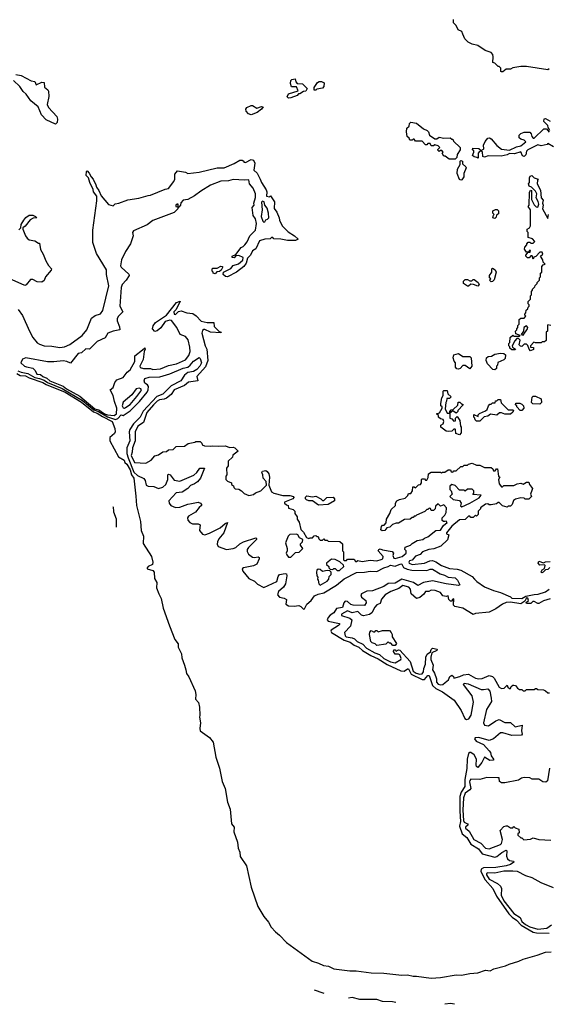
# Model space of a CAD drawing. Extents: x 2494106 to 2685573, y 758056 to 915185.
# Tile 143 of 256: x 2578510 to 2583179, y 798941 to 807634. Entities that reach past the tile are written whole.
import ezdxf

# ---------------------------------------------------------------- set-up
doc = ezdxf.new("R2010")
doc.units = 0

msp = doc.modelspace()

# ---------------------------------------------------------------- linework, layer by layer
at = {"layer": '0CON05XD'}
for points in [[(2582422.5, 807505), (2582415, 807530), (2582382.5, 807545), (2582363.6, 807583.6), (2582342.5, 807605), (2582340, 807635)], [(2583185, 807200), (2583175, 807190), (2582985, 807220), (2582935, 807220), (2582865, 807207.5), (2582845, 807197.5), (2582805, 807197.5), (2582777, 807173), (2582765, 807172.5), (2582760, 807175), (2582760, 807205), (2582745, 807220), (2582735, 807220), (2582705, 807250), (2582690, 807255), (2582692.5, 807305), (2582687.5, 807325), (2582673, 807343), (2582621.7, 807361.7), (2582555, 807406.7), (2582505, 807417.5), (2582470, 807435), (2582440, 807465), (2582422.5, 807505)], [(2578475, 807149.2), (2578522.1, 807142.1), (2578610, 807095), (2578645, 807087.5), (2578655, 807060), (2578705, 807082.5), (2578725, 807080), (2578728.3, 807038.3), (2578760, 807015), (2578763, 807003), (2578766.2, 806955), (2578753.6, 806883.6), (2578765, 806857.5), (2578837.7, 806777.7), (2578843.3, 806755), (2578840, 806725), (2578825, 806710), (2578745, 806750), (2578703, 806793), (2578672.5, 806865), (2578607.7, 806917.7), (2578568, 806975), (2578539.6, 806999.6), (2578512.5, 807045), (2578455.6, 807095.6)], [(2580885, 806940), (2580873, 806953), (2580885, 806980), (2580970, 807005), (2580955, 807040), (2580911.7, 807041.7), (2580900.7, 807070.7), (2580903.8, 807096.2), (2580913.6, 807106.4), (2580941.7, 807111.7), (2580950, 807085), (2580961.7, 807071.7), (2581008.3, 807068.3), (2581047.5, 807025), (2581037, 807003), (2581015, 807000), (2580985, 806980), (2580971.7, 806978.3), (2580960, 806965), (2580905, 806942.5), (2580885, 806940)], [(2581111.7, 807011.7), (2581110, 807035), (2581140.7, 807079.3), (2581155, 807087.5), (2581175, 807087.5), (2581200, 807075), (2581197, 807043), (2581185, 807030), (2581135, 807020), (2581125, 807012.5), (2581111.7, 807011.7)], [(2580555, 806792.5), (2580531.7, 806801.7), (2580510, 806825), (2580507.5, 806845), (2580515, 806857.5), (2580555, 806877.5), (2580565, 806877.5), (2580605, 806853.3), (2580645, 806867.5), (2580660, 806865), (2580645, 806842.5), (2580606.2, 806813.8), (2580555, 806792.5)], [(2583192.5, 806655), (2583178.3, 806681.7), (2583175, 806700), (2583140, 806735), (2583141.7, 806758.3), (2583155, 806760), (2583195, 806737.5)], [(2582355, 806402.5), (2582303, 806403), (2582268.3, 806428.3), (2582255, 806430), (2582240, 806455), (2582250, 806465), (2582238.3, 806478.3), (2582225, 806480), (2582215, 806470), (2582201.7, 806481.7), (2582201.7, 806488.3), (2582220, 806505), (2582205, 806520), (2582175, 806530), (2582165, 806520), (2582145, 806520), (2582135, 806540), (2582115, 806540), (2582105, 806530), (2582095, 806530), (2582065, 806560), (2582005, 806560), (2581995, 806580), (2581985, 806580), (2581975, 806570), (2581955, 806570), (2581948.3, 806588.3), (2581933, 806603), (2581927.5, 806645), (2581930, 806675), (2581950, 806695), (2581951.7, 806718.3), (2581965, 806730), (2582015, 806720), (2582075, 806670), (2582110, 806655), (2582120, 806645), (2582130, 806615), (2582175, 806582.5), (2582195, 806582.5), (2582215, 806596.2), (2582256.4, 806586.4), (2582311.7, 806591.7), (2582325, 806580), (2582335, 806580), (2582341.7, 806561.7), (2582400, 806505), (2582400, 806485), (2582372.5, 806445), (2582371.7, 806418.3), (2582355, 806402.5)], [(2583225, 806510), (2583175, 806540), (2583167, 806533), (2583115, 806520), (2583085, 806530), (2582996.4, 806483.6), (2582986.7, 806473.3), (2582980, 806440), (2582965, 806426.7), (2582950.7, 806430.7), (2582935, 806465.8), (2582880.7, 806449.3), (2582835, 806452.5), (2582815, 806440), (2582762, 806428), (2582648.3, 806431.7), (2582615, 806419.2), (2582600, 806425), (2582596.4, 806466.4), (2582585, 806472.5), (2582570, 806470), (2582560, 806455), (2582560, 806415), (2582555, 806410), (2582548.3, 806418.3), (2582525, 806422.5), (2582510, 806435), (2582520, 806465), (2582520, 806475), (2582510, 806485), (2582511.7, 806498.3), (2582565, 806497.5), (2582585, 806480), (2582605, 806490), (2582610, 806495), (2582607.5, 806525), (2582621.7, 806558.3), (2582645, 806587.5), (2582659.3, 806589.3), (2582675, 806582.5), (2582725, 806522.5), (2582765, 806490), (2582835, 806481.2), (2582898, 806512), (2582935, 806518.8), (2582980, 806555), (2582965, 806570), (2582935, 806580), (2582921.7, 806591.7), (2582920, 806615), (2582935, 806630), (2582965, 806640), (2583015, 806640), (2583026.7, 806626.7), (2583031.7, 806601.7), (2583045, 806587.5), (2583055, 806586.7), (2583138.8, 806671.2), (2583161.2, 806671.2), (2583185, 806640)], [(2578496.4, 805075), (2578535, 805020.8), (2578597.7, 804885), (2578625, 804827.1), (2578665, 804780.6), (2578685, 804768.9), (2578726.3, 804753.7), (2578795, 804750.6), (2578865, 804739.4), (2578905, 804744.5), (2578952, 804765), (2579061.2, 804845), (2579102.5, 804895), (2579145, 804997.5), (2579176.4, 805023.6), (2579225, 805037.5), (2579245, 805067.5), (2579296.2, 805285), (2579276.2, 805385), (2579275.8, 805425.8), (2579188.3, 805568.3), (2579157, 805667), (2579156.7, 805775), (2579192.5, 806035), (2579190, 806075), (2579163, 806113), (2579160, 806135), (2579130, 806195), (2579117, 806237), (2579098.3, 806258.3), (2579100, 806295), (2579105, 806300), (2579125, 806280), (2579140, 806245), (2579157.5, 806225), (2579183.3, 806175), (2579187.5, 806155), (2579210, 806125), (2579230, 806080), (2579295, 806002.5), (2579335, 805990), (2579353, 806007), (2579387, 806013), (2579465, 806042.5), (2579563, 806057), (2579645, 806082.5), (2579666.4, 806083.6), (2579795, 806137.5), (2579825, 806142.5), (2579870, 806205), (2579878.8, 806225), (2579879.5, 806270.5), (2579905, 806300), (2579975, 806286.2), (2579996.1, 806276.1), (2580095, 806286.7), (2580253.6, 806326.4), (2580315, 806326.7), (2580405, 806363.3), (2580455, 806392.5), (2580475, 806392.5), (2580490, 806385), (2580490, 806375), (2580503, 806373), (2580555, 806400), (2580575, 806392.5), (2580586.1, 806366.1), (2580577.5, 806305), (2580608.3, 806278.3), (2580633, 806227)], [(2582405, 806217.5), (2582393.9, 806223.9), (2582373.9, 806276.1), (2582376.7, 806315), (2582400, 806355), (2582400, 806385), (2582405, 806390), (2582420, 806385), (2582421.7, 806361.7), (2582450, 806335), (2582452.5, 806325), (2582431.2, 806275), (2582432.5, 806245), (2582415, 806220), (2582405, 806217.5)], [(2583200, 804935), (2583175, 804940), (2583170, 804935), (2583170, 804885), (2583160, 804875), (2583158.3, 804801.7), (2583145, 804790), (2583125, 804790), (2583115, 804780), (2583065, 804780), (2583051.7, 804788.3), (2583020, 804755), (2583021.7, 804741.7), (2583048.3, 804738.3), (2583048.3, 804721.7), (2583021.7, 804711.7), (2583010, 804725), (2582998.3, 804758.3), (2582985, 804770), (2582965, 804770), (2582945, 804750), (2582931.7, 804751.7), (2582922.5, 804762.5), (2582930, 804805), (2582915, 804820), (2582901.7, 804818.3), (2582881.7, 804798.3), (2582860, 804755), (2582861.7, 804741.7), (2582890, 804725), (2582885, 804720), (2582855, 804720), (2582840, 804735), (2582840, 804745), (2582830, 804755), (2582830, 804775), (2582840, 804785), (2582841.7, 804828.3), (2582865, 804850), (2582875, 804840), (2582925, 804840), (2582930, 804845), (2582891.7, 804861.7), (2582890, 804885), (2582900, 804895), (2582900, 804905), (2582910, 804915), (2582910, 804935), (2582920, 804945), (2582921.7, 804988.3), (2582935, 805000), (2582965, 805000), (2582980, 805015), (2582970, 805025), (2582970, 805035), (2582980, 805045), (2582981.7, 805068.3), (2582998.3, 805081.7), (2583000, 805095), (2583010, 805105), (2583010, 805115), (2583000, 805125), (2583000, 805145), (2583020, 805165), (2583020, 805195), (2583030, 805205), (2583030, 805235), (2583040, 805245), (2583040, 805255), (2583060, 805275), (2583061.7, 805288.3), (2583080, 805305), (2583080, 805315), (2583100, 805335), (2583100, 805355), (2583110, 805365), (2583110, 805395), (2583120, 805405), (2583120, 805455), (2583131.7, 805468.3), (2583150, 805475), (2583131.7, 805491.7), (2583130, 805515), (2583110, 805545), (2583130, 805565), (2583125, 805580), (2583105, 805580), (2583068.3, 805541.7), (2583051.7, 805538.3), (2583045, 805520), (2583035, 805550), (2583025, 805550), (2583008.3, 805531.7), (2582995, 805530), (2582980, 805545), (2582980, 805555), (2583000, 805580), (2583018.3, 805581.7), (2583020, 805595), (2583015, 805600), (2583000, 805580), (2582985, 805580), (2582968.3, 805608.3), (2582970, 805625), (2582990, 805645), (2582990, 805655), (2583001.7, 805668.3), (2583015, 805670), (2583025, 805660), (2583045, 805660), (2583060, 805675), (2583038.3, 805698.3), (2583001.7, 805711.7), (2583000, 805755), (2582992.5, 805765), (2582992.5, 805785), (2583013, 805797), (2583020, 805815), (2583020, 805955), (2583000, 805985), (2583010, 805995), (2583013, 806107), (2583021.7, 806128.3), (2583030, 806125), (2583030, 806045), (2583055, 806000), (2583071.7, 805981.7), (2583085, 805980), (2583093.3, 806005), (2583089.5, 806029.5), (2583070.7, 806060.7), (2583077.5, 806095), (2583065, 806120), (2583030, 806155), (2583010, 806165), (2583002.5, 806185), (2583012.5, 806197.5), (2583012.3, 806237.7), (2583018.3, 806251.7), (2583033, 806257), (2583055, 806236.7), (2583090, 806225), (2583083.3, 806216.7), (2583080, 806185), (2583109.3, 806129.3), (2583115, 806060), (2583131.7, 806041.7), (2583127.5, 806015), (2583133.3, 805995), (2583127.5, 805965), (2583175, 805880), (2583180, 805915)], [(2580633, 806227), (2580646.7, 806195), (2580687, 806133), (2580692.5, 806115), (2580690, 806075), (2580715, 806070), (2580725, 806080), (2580760, 806025), (2580758.3, 805968.3), (2580781.2, 805935), (2580801.2, 805885), (2580803.6, 805863.6), (2580827.5, 805815), (2580881.2, 805761.2), (2580936.7, 805725), (2580970, 805695), (2580945, 805683.3), (2580875, 805683.8), (2580815, 805697.5), (2580755, 805700), (2580745, 805710), (2580735, 805710), (2580721.7, 805698.3), (2580675, 805697.5), (2580629.3, 805680.7), (2580595, 805610), (2580567, 805593), (2580547.5, 805555), (2580521.2, 805528.8), (2580510, 805485), (2580489.2, 805455), (2580425, 805404.2), (2580345, 805364), (2580326.4, 805366.4), (2580307.5, 805385), (2580310, 805405), (2580374.2, 805435.8), (2580395, 805463.8), (2580442.4, 805477.6), (2580479.5, 805510.5), (2580482.5, 805535), (2580445, 805553.3), (2580420, 805550), (2580405, 805532), (2580387.5, 805535), (2580387.5, 805545), (2580418.3, 805561.7), (2580467, 805623), (2580485, 805630), (2580497.5, 805645), (2580518.3, 805671.7), (2580543.8, 805725), (2580592.5, 805775), (2580602.5, 805835), (2580592.5, 805875), (2580572.5, 805905), (2580563.3, 805975), (2580580, 805995), (2580577.5, 806015), (2580593.3, 806065), (2580593.3, 806095), (2580572.5, 806145), (2580540, 806185), (2580535, 806220), (2580495, 806216.7), (2580395, 806222.5), (2580355, 806210), (2580285, 806207.5), (2580196.4, 806173.6), (2580109.3, 806120.7), (2580055, 806077.5), (2579995, 806047.5), (2579955, 806040), (2579931.7, 806018.3), (2579930, 805995), (2579915, 805980), (2579910, 805980), (2579910, 806005), (2579900, 806005), (2579890, 805995), (2579890, 805985), (2579910, 805980), (2579907.5, 805965), (2579875, 805932.5), (2579685, 805860), (2579635, 805823.3), (2579515, 805770), (2579506.7, 805755), (2579512.5, 805725), (2579490, 805655), (2579445, 805587.5), (2579408.8, 805515), (2579399.3, 805459.3), (2579405, 805447.5), (2579475, 805387.5), (2579477.5, 805375), (2579451.2, 805335), (2579414.2, 805295.8), (2579405, 805270), (2579395.7, 805105), (2579420, 805055), (2579381.2, 805015), (2579370, 804995), (2579370, 804975), (2579391.2, 804921.2), (2579393.3, 804895), (2579335, 804882.5), (2579288.8, 804865), (2579265.6, 804824.4), (2579195, 804793.8), (2579125.8, 804724.2), (2579095, 804726.7), (2579055, 804693.8), (2579025, 804685.8), (2578960, 804600), (2578925.8, 804615.8), (2578895, 804620.8), (2578812.4, 804612.4), (2578755, 804614.4), (2578565, 804649.2), (2578533.6, 804636.4), (2578520, 804605), (2578553.3, 804575), (2578570.5, 804569.5), (2578625, 804557.8), (2578647, 804537), (2578660.8, 804505), (2578695, 804501.8), (2578715, 804483.9), (2578750.4, 804470.4), (2578775.6, 804445), (2578895, 804397.1), (2578924.7, 804375), (2579041.4, 804311.4), (2579175, 804199.2), (2579209, 804189), (2579258.1, 804155), (2579286.7, 804145), (2579345, 804140.8), (2579365.8, 804155), (2579369.4, 804205), (2579346, 804264), (2579336.7, 804315), (2579310, 804365), (2579335, 804386.7), (2579349.7, 804430.3), (2579366.8, 804453.2), (2579425, 804476.2), (2579457.9, 804522.1), (2579485, 804543.5), (2579527.7, 804615), (2579526.2, 804665), (2579595, 804720), (2579613.9, 804736.1), (2579618, 804725), (2579610, 804705), (2579600.8, 804635), (2579570.6, 804575), (2579575, 804562.9), (2579602.5, 804555), (2579665, 804554), (2579685.6, 804545.6), (2579755, 804550), (2579825, 804580.9), (2579895, 804594.5), (2579975, 804630), (2580005, 804670), (2580016.2, 804705), (2580013.8, 804743.8), (2579997.4, 804807.4), (2579975.5, 804835.5), (2579926.7, 804855), (2579896.7, 804915), (2579849.3, 804979.3), (2579835, 804982.5), (2579795, 804970), (2579757.7, 804912.3), (2579725, 804886.2), (2579705, 804880), (2579683.3, 804905), (2579689.3, 804930.7), (2579710.5, 804959.5), (2579807.5, 805025), (2579895, 805136.7), (2579927.5, 805147.5), (2579892.5, 805075), (2579872.5, 805055), (2579873.3, 805033.3), (2579885, 805032.5), (2579895, 805040), (2579913, 805057), (2579935, 805062.5), (2579985.9, 805045.9), (2580038.7, 805038.7), (2580069.3, 805019.3), (2580112.1, 804972.1), (2580165, 804960), (2580225, 804960), (2580227.5, 804925), (2580271.7, 804881.7), (2580290, 804875), (2580285, 804870), (2580193.8, 804873.8), (2580145, 804900), (2580135, 804900), (2580125, 804888.8), (2580118.1, 804865), (2580147.7, 804755), (2580161.8, 804725), (2580172.8, 804625), (2580150.9, 804569.1), (2580073.2, 804485), (2580084, 804446), (2580000.8, 804435), (2579966.9, 804403.1), (2579873.6, 804365), (2579846.4, 804323.6), (2579807.9, 804292.1), (2579787.1, 804282.9), (2579745, 804277.5), (2579725.5, 804265), (2579692.1, 804235), (2579633.2, 804165), (2579602, 804078), (2579553.8, 804043.8), (2579530, 803995), (2579530.8, 803915), (2579505, 803853.3), (2579502.2, 803815), (2579493.1, 803786.9), (2579525, 803723.3), (2579625, 803717.5), (2579670, 803745), (2579705, 803782.5), (2579736.7, 803793.3), (2579775, 803817.5), (2579807, 803823), (2579825, 803837.5), (2579865, 803840), (2579893, 803867), (2579965, 803867.5), (2579998.3, 803891.7), (2580057, 803903), (2580065, 803910), (2580105, 803910), (2580120, 803895), (2580121.7, 803881.7), (2580142.5, 803872.5), (2580195, 803867.5), (2580215, 803872.5), (2580265, 803867.5), (2580325, 803872.5), (2580365, 803857.5), (2580395, 803860), (2580410, 803855), (2580440, 803825), (2580391.7, 803788.3), (2580388.3, 803771.7), (2580352.5, 803735), (2580350, 803695), (2580337.5, 803675), (2580340, 803615), (2580330, 803605), (2580330, 803575), (2580345, 803560), (2580380, 803545), (2580381.7, 803531.7), (2580398.3, 803518.3), (2580400, 803505), (2580411.7, 803491.7), (2580445, 803490), (2580470, 803475), (2580491.7, 803451.7), (2580535, 803432.5), (2580575, 803443.3), (2580593, 803457), (2580640, 803475), (2580690, 803525), (2580687, 803557), (2580660, 803585), (2580657, 803617), (2580647.5, 803635), (2580653, 803647), (2580685, 803652.5), (2580696.4, 803646.4), (2580710, 803625), (2580716.2, 803595), (2580710, 803525), (2580734.2, 803464.2), (2580755, 803452.5), (2580833.5, 803433.5), (2580895, 803434.3), (2580927.5, 803425), (2580930, 803415), (2580923.3, 803405), (2580850, 803375), (2580850, 803365), (2580865, 803350), (2580880, 803345), (2580885, 803320), (2580925, 803310), (2580940, 803295), (2580940, 803275), (2580960, 803245), (2580960, 803225), (2580977, 803197), (2580993, 803133), (2581015, 803110), (2581041.7, 803061.7), (2581065, 803052.5), (2581075, 803060), (2581095, 803060), (2581111.7, 803078.3), (2581125, 803080), (2581135, 803070), (2581145, 803070), (2581151.7, 803051.7), (2581165, 803040), (2581185, 803040), (2581195, 803050), (2581205, 803040), (2581225, 803040), (2581235, 803030), (2581337, 803027), (2581360, 803005), (2581360, 802945), (2581370, 802935), (2581370, 802865), (2581375, 802860), (2581395, 802860), (2581405, 802870), (2581465, 802870), (2581475, 802850), (2581485, 802850), (2581495, 802860), (2581535, 802850), (2581605, 802862.5), (2581665, 802857.5), (2581701.7, 802868.3), (2581716.7, 802875), (2581720, 802895), (2581676.7, 802945), (2581682.5, 802957.5), (2581695, 802961.2), (2581713, 802953), (2581798.3, 802938.3), (2581810, 802925), (2581805, 802902.5), (2581815, 802881.2), (2581825, 802876.7), (2581886.7, 802895), (2581922.5, 802925), (2581922.5, 802945), (2581912.5, 802955), (2581915, 802977.5), (2581960, 802995), (2581975, 803010), (2582020, 803035), (2582070, 803045), (2582085, 803057.5), (2582115, 803067.5), (2582185, 803123.8), (2582225, 803126.7), (2582251.7, 803168.3), (2582285.8, 803195), (2582275, 803207.5), (2582265, 803202.5), (2582252.5, 803202.5), (2582241.7, 803211.7), (2582240, 803235), (2582265, 803260), (2582277, 803283), (2582280, 803325), (2582255, 803350), (2582225, 803340), (2582205, 803360), (2582181.7, 803338.3), (2582180, 803315), (2582165, 803300), (2582145, 803300), (2582138.3, 803318.3), (2582125, 803320), (2582115, 803310), (2582105, 803310), (2582088.3, 803291.7), (2582015, 803260), (2582005, 803250), (2581995, 803250), (2581985, 803240), (2581975, 803240), (2581957, 803223), (2581908.3, 803221.7), (2581855, 803190), (2581835, 803190), (2581803, 803177), (2581780, 803155), (2581751.7, 803148.3), (2581735, 803123.3), (2581710.7, 803120.7), (2581700.7, 803130.7), (2581705, 803160), (2581715, 803170), (2581728.3, 803171.7), (2581747, 803193), (2581750, 803225), (2581780, 803275), (2581791.7, 803308.3), (2581830, 803345), (2581830, 803365), (2581840, 803385), (2581863, 803397), (2581915, 803410), (2581938.3, 803431.7), (2581945, 803450), (2581965, 803450), (2581980, 803475), (2581981.7, 803508.3), (2581995, 803510), (2582005, 803500), (2582031.7, 803528.3), (2582048.3, 803531.7), (2582060, 803545), (2582060, 803575), (2582065, 803580), (2582085, 803580), (2582095, 803570), (2582105, 803570), (2582117, 803593), (2582120, 803625), (2582145, 803640), (2582225, 803640), (2582235, 803630), (2582245, 803640), (2582265, 803640), (2582295, 803660), (2582315, 803660), (2582321.7, 803641.7), (2582335, 803640), (2582345, 803650), (2582365, 803650), (2582405, 803690), (2582425, 803690), (2582435, 803700), (2582465, 803700), (2582475, 803710), (2582505, 803717.5), (2582545, 803700), (2582575, 803700), (2582615, 803680), (2582675, 803680), (2582688.3, 803668.3), (2582695, 803650), (2582708.3, 803651.7), (2582721.7, 803668.3), (2582728.3, 803668.3), (2582740, 803605), (2582750, 803595), (2582737.5, 803575), (2582743.3, 803535), (2582765, 803510), (2582775, 803510), (2582785, 803520), (2582875, 803520), (2582903.6, 803536.4), (2582935, 803542.5), (2582955, 803532.5), (2582985, 803550), (2583005, 803550), (2583011.7, 803531.7), (2583040, 803495), (2583033, 803477)], [(2580665, 805847.5), (2580675, 805850), (2580683.6, 805866.4), (2580698.3, 805871.7), (2580710, 805885), (2580706.2, 805925), (2580695, 805970), (2580676.1, 805996.1), (2580670, 806025), (2580655, 806032.5), (2580647, 806023), (2580652.5, 805955), (2580643, 805897), (2580657.5, 805855), (2580665, 805847.5)], [(2578501.2, 805778.8), (2578520, 805795), (2578524.1, 805825.9), (2578546.7, 805865), (2578565, 805887.5), (2578593, 805907), (2578625, 805907.5), (2578650, 805895), (2578660, 805885), (2578628.3, 805881.7), (2578603.6, 805866.4), (2578559.5, 805810.5), (2578537.5, 805795), (2578537.5, 805785), (2578560, 805725), (2578575, 805704.2), (2578595, 805691.4), (2578645, 805682.5), (2578675, 805660), (2578685, 805660), (2578692.5, 805605), (2578717.5, 805565), (2578740, 805505), (2578763.9, 805463.9), (2578790, 805435), (2578788.3, 805421.7), (2578737.5, 805365), (2578725, 805330), (2578705, 805317.5), (2578665, 805318.8), (2578625, 805338.8), (2578605, 805340), (2578568, 805292), (2578555, 805285.8), (2578445, 805336.9)], [(2582705, 805880), (2582690, 805885), (2582693, 805907), (2582700, 805915), (2582690, 805925), (2582690, 805945), (2582713, 805957), (2582727, 805957), (2582737.5, 805945), (2582740, 805920), (2582721.7, 805908.3), (2582718.3, 805891.7), (2582705, 805880)], [(2580235, 805390), (2580220, 805395), (2580220, 805405), (2580210, 805415), (2580210, 805435), (2580215, 805440), (2580255, 805440), (2580285, 805457.5), (2580300, 805455), (2580302.5, 805445), (2580288.3, 805421.7), (2580275, 805410), (2580251.7, 805408.3), (2580235, 805390)], [(2582675, 805320), (2582660, 805335), (2582670, 805345), (2582660, 805355), (2582660, 805375), (2582680, 805405), (2582680, 805435), (2582685, 805440), (2582710, 805425), (2582717.5, 805405), (2582701.7, 805338.3), (2582685, 805322.5), (2582675, 805320)], [(2582475, 805280), (2582465, 805280), (2582430, 805305), (2582430, 805325), (2582445, 805340), (2582465, 805340), (2582485, 805327.5), (2582501.7, 805328.3), (2582515, 805340), (2582525, 805340), (2582560, 805315), (2582567.5, 805295), (2582555, 805282.5), (2582517, 805297), (2582495, 805297.5), (2582475, 805280)], [(2582955, 804850), (2582993.3, 804905), (2582996.2, 804916.2), (2582985, 804932.5), (2582963, 804917), (2582960, 804885), (2582940, 804855), (2582955, 804850)], [(2582385, 804547.5), (2582371.7, 804551.7), (2582360, 804565), (2582360, 804605), (2582348.3, 804618.3), (2582338.3, 804648.3), (2582343.6, 804676.4), (2582385, 804687.5), (2582425, 804660), (2582485, 804660), (2582498.3, 804648.3), (2582502.5, 804575), (2582485, 804552.5), (2582445, 804580), (2582425, 804580), (2582400, 804555), (2582385, 804547.5)], [(2582705, 804542.5), (2582690, 804545), (2582640, 804595), (2582630, 804625), (2582631.7, 804648.3), (2582648.3, 804661.7), (2582677, 804663), (2582705, 804680), (2582755, 804690), (2582787, 804687), (2582800, 804675), (2582798.3, 804641.7), (2582785, 804630), (2582731.7, 804608.3), (2582730, 804585), (2582720, 804575), (2582720, 804555), (2582705, 804542.5)], [(2578494.6, 804534.6), (2578521.7, 804521.7), (2578580.8, 804510.8), (2578645, 804475.5), (2578685, 804466.8), (2578725, 804450.5), (2578755, 804430.5), (2578885, 804378.4), (2579065, 804272.6), (2579165, 804188.1), (2579205, 804174.5), (2579285, 804126.7), (2579355, 804103.1), (2579376.4, 804113.6), (2579405, 804145.6), (2579425, 804140), (2579485, 804180.3), (2579566.9, 804263.1), (2579634.6, 804345.4), (2579645.3, 804365), (2579646.2, 804395), (2579638.9, 804408.9), (2579616, 804425), (2579608, 804445), (2579615, 804466.7), (2579653.1, 804476.9), (2579747.8, 804482.2), (2579835, 804506.4), (2579953, 804557), (2579995, 804566.7), (2580016.8, 804583.2), (2580045, 804620), (2580095, 804652.5), (2580105, 804642.5), (2580114.2, 804605), (2580100, 804575), (2580073.3, 804545), (2580045, 804528.5), (2579995, 804519.4), (2579965.7, 804495), (2579934.3, 804445), (2579848.8, 804401.2), (2579775, 804328), (2579722.5, 804307.5), (2579601.9, 804178.1), (2579575, 804123.8), (2579514.6, 804065.4), (2579482.4, 804015), (2579476, 803995), (2579481.9, 803915), (2579455.2, 803855), (2579455.2, 803804.8), (2579467.7, 803765)], [(2578485, 804509.5), (2578512.9, 804492.9), (2578560.8, 804489.2), (2578592.3, 804472.3), (2578715, 804430.4), (2578743.6, 804413.6), (2578912.5, 804345), (2579055, 804258), (2579160.9, 804170.9), (2579195, 804161), (2579240.1, 804130.1), (2579325.7, 804085), (2579351.5, 804025), (2579353.6, 803995), (2579348.5, 803981.5), (2579306, 803945), (2579305.9, 803915.9), (2579381.2, 803775), (2579432.5, 803745), (2579438.8, 803725), (2579455, 803709.2), (2579485, 803660.4), (2579497.7, 803615), (2579517, 803585), (2579536.2, 803426.2), (2579541.1, 803345), (2579577.3, 803205), (2579582.4, 803125), (2579603.9, 803075), (2579599.4, 803009.4), (2579674.4, 802895), (2579687.3, 802845), (2579682.2, 802825), (2579645.6, 802805), (2579634.4, 802795), (2579636.5, 802786.5), (2579685, 802772), (2579696.5, 802756.5), (2579701.6, 802701.6), (2579721.3, 802665), (2579718.9, 802618.9), (2579737.6, 802565), (2579760.8, 802525), (2579778.3, 802438.3), (2579832.5, 802282.5), (2579880.5, 802160.5), (2579910.4, 802125), (2579908.7, 802095), (2579939.2, 802035), (2579941.5, 802001.5), (2579964.7, 801935), (2579978.6, 801895), (2579982.2, 801862.2), (2580003.7, 801833.7), (2580060, 801710), (2580065.4, 801675), (2580062.4, 801635), (2580087.7, 801605), (2580097.5, 801565), (2580101.2, 801495), (2580096.7, 801475), (2580106.7, 801425), (2580100, 801375), (2580103.3, 801355), (2580185, 801296.2), (2580218, 801255), (2580242.6, 801122.6), (2580274.1, 801025), (2580297.6, 800907.6), (2580325.9, 800845), (2580344.7, 800725), (2580370, 800665), (2580381.6, 800535), (2580402.8, 800505), (2580400.5, 800465), (2580432.2, 800372.2), (2580438.6, 800318.6), (2580454.7, 800285), (2580458.3, 800245), (2580512.5, 800165), (2580555.3, 799975), (2580613.3, 799803.3), (2580665.3, 799715), (2580707.8, 799665), (2580731.2, 799621.2), (2580769.9, 799579.9), (2580805, 799553.1), (2580865.5, 799485.5), (2581092.1, 799322.1), (2581149.2, 799305), (2581193.4, 799283.4), (2581236.9, 799276.9), (2581285, 799255.3), (2581426.9, 799236.9), (2581482.7, 799237.3), (2581615, 799218), (2581725, 799216.3), (2581885, 799197.8), (2581935, 799201.4), (2581985, 799188.9), (2582015, 799190.3), (2582145, 799171.6), (2582225, 799176.9), (2582365, 799201.6), (2582412.5, 799197.5), (2582485, 799214.2), (2582555, 799219.2), (2582625, 799244.1), (2582665, 799235.5), (2582697.5, 799255), (2582800.5, 799279.5), (2582833, 799297), (2582917.4, 799322.6), (2582955, 799341.2), (2583079.2, 799375)], [(2579435, 804205.6), (2579445, 804211.5), (2579485, 804237.8), (2579545, 804308.6), (2579580.8, 804355), (2579585.6, 804365), (2579581.2, 804375), (2579565, 804381.4), (2579540, 804375), (2579499.1, 804320.9), (2579425, 804255.7), (2579415, 804224.2), (2579425, 804208.1), (2579435, 804205.6)], [(2582395, 803970), (2582361.7, 803981.7), (2582360, 804015), (2582355, 804020), (2582345, 804020), (2582325, 804000), (2582295, 803997.5), (2582275, 804000), (2582230, 804035), (2582230, 804055), (2582250, 804065), (2582257, 804087), (2582250, 804105), (2582225, 804110), (2582210, 804125), (2582208.3, 804138.3), (2582190, 804155), (2582218.3, 804161.7), (2582240, 804205), (2582240, 804215), (2582230, 804225), (2582230, 804245), (2582237.5, 804295), (2582250, 804315), (2582250, 804355), (2582255, 804360), (2582285, 804360), (2582291.7, 804331.7), (2582320, 804305), (2582305, 804290), (2582281.7, 804288.3), (2582280, 804265), (2582272.5, 804255), (2582268.3, 804198.3), (2582285, 804160), (2582310, 804160), (2582310, 804115), (2582325, 804110), (2582345, 804090), (2582358.3, 804091.7), (2582360, 804115), (2582375, 804130), (2582397.5, 804095), (2582402.5, 804045), (2582410, 804035), (2582410, 803985), (2582395, 803970)], [(2582365, 804160), (2582335, 804180), (2582310, 804160), (2582310, 804175), (2582321.7, 804188.3), (2582338.3, 804191.7), (2582378.3, 804231.7), (2582381.7, 804258.3), (2582397, 804257), (2582415, 804240), (2582425, 804240), (2582427, 804233), (2582380, 804185), (2582380, 804175), (2582365, 804160)], [(2582575, 804090), (2582545, 804090), (2582531.7, 804101.7), (2582530, 804115), (2582520, 804125), (2582521.7, 804148.3), (2582558.3, 804131.7), (2582560, 804145), (2582571.7, 804158.3), (2582625, 804180), (2582638.3, 804191.7), (2582650, 804225), (2582661.7, 804238.3), (2582675, 804240), (2582685, 804250), (2582708.3, 804251.7), (2582711.7, 804268.3), (2582725, 804270), (2582735, 804280), (2582755, 804280), (2582761.7, 804251.7), (2582825, 804190), (2582865, 804190), (2582870, 804185), (2582865, 804170), (2582845, 804150), (2582795, 804150), (2582765, 804162.5), (2582748.3, 804161.7), (2582725, 804142.5), (2582668.3, 804151.7), (2582645, 804132.5), (2582611.7, 804128.3), (2582575, 804090)], [(2582945, 804182.5), (2582930, 804185), (2582900, 804215), (2582900, 804225), (2582890, 804235), (2582891.7, 804248.3), (2582927, 804247), (2582945, 804240), (2582960, 804225), (2582962.5, 804205), (2582945, 804182.5)], [(2583105, 804240), (2583041.7, 804241.7), (2583030, 804255), (2583035, 804300), (2583045, 804310), (2583065, 804310), (2583116.7, 804286.7), (2583117, 804253), (2583105, 804240)], [(2579467.7, 803765), (2579518.1, 803638.1), (2579550.3, 803610.3), (2579605, 803581.8), (2579616.7, 803565), (2579626.9, 803525), (2579645, 803514.7), (2579695, 803513.1), (2579735, 803496.3), (2579775, 803507.5), (2579800.9, 803529.1), (2579819.7, 803575), (2579819.2, 803615), (2579825, 803620.8), (2579837.5, 803615), (2579875, 803568), (2579925, 803560.8), (2580047, 803613), (2580073.1, 803635), (2580101.2, 803675), (2580141.2, 803675), (2580107.2, 803585), (2580080.8, 803555), (2580055, 803535.3), (2580019.8, 803520.2), (2579995, 803493.7), (2579945, 803462.2), (2579892.8, 803457.2), (2579826.2, 803385), (2579830, 803365), (2579845, 803345.3), (2579885, 803326.5), (2579925, 803331.5), (2579995, 803356.7), (2580028.4, 803361.6), (2580085, 803372.9), (2580105.5, 803365), (2580115.4, 803355), (2580116.2, 803345), (2580093.7, 803326.3), (2580063.6, 803286.4), (2580000.4, 803249.6), (2579992, 803235), (2579995.2, 803215.2), (2580012.7, 803195), (2580035, 803181.9), (2580085, 803182.4), (2580105, 803175.5), (2580098, 803125), (2580125, 803092.9), (2580145, 803087), (2580185, 803099.7), (2580281.3, 803148.7), (2580325, 803185.6), (2580346.7, 803195), (2580313.4, 803105), (2580269.7, 803050.3), (2580256.7, 803025), (2580253, 803003), (2580262.4, 802982.4), (2580335, 802956.3), (2580395, 802964.8), (2580420, 802975), (2580455, 803007.2), (2580485.5, 803025), (2580595, 803058.5), (2580602, 803055), (2580600.5, 803045), (2580531.2, 802975), (2580518.9, 802955), (2580517.6, 802937.6), (2580531.2, 802915), (2580565, 802889.5), (2580585, 802885.7), (2580615, 802891.5), (2580626.4, 802886.4), (2580625.4, 802875.4), (2580604.2, 802825.8), (2580575, 802811.6), (2580485.7, 802795), (2580475.4, 802785), (2580480, 802765), (2580535, 802701.6), (2580585, 802676), (2580609, 802649), (2580665, 802621.1), (2580781.3, 802675), (2580792.4, 802717.6), (2580805, 802736.2), (2580855, 802745.4), (2580865, 802740.6), (2580869.1, 802725), (2580857.1, 802652.9), (2580840, 802625), (2580794.8, 802585), (2580785.7, 802555), (2580803.5, 802535), (2580846.6, 802526.6), (2580865, 802516.1), (2580860.8, 802475), (2580885, 802457.7), (2580934.8, 802455.2), (2580975, 802462.2), (2580993.4, 802453.4), (2581015, 802430), (2581025, 802431.9), (2581045.9, 802475), (2581084.7, 802505), (2581113.9, 802546.1), (2581145, 802562.4), (2581195, 802574.3), (2581308.6, 802641.4), (2581375, 802698.2), (2581485, 802753.3), (2581555, 802756.4), (2581605, 802765.8), (2581665, 802762.2), (2581724.8, 802795.2), (2581763.9, 802806.1), (2581785, 802819.5), (2581825, 802809.7), (2581875, 802829.5), (2581885, 802828), (2581898.5, 802798.5), (2581932.4, 802782.4), (2581972.7, 802772.7), (2582105, 802772.5), (2582135, 802783.6), (2582155, 802783.6), (2582222.9, 802742.9), (2582261.2, 802731.2), (2582293.3, 802713.3), (2582356, 802706), (2582377.1, 802685), (2582396.7, 802645), (2582385, 802638.8), (2582275, 802653.9), (2582155, 802679.2), (2582075, 802664.6), (2582025, 802640), (2581988.2, 802665), (2581885, 802695.8), (2581825, 802660), (2581764.4, 802655.6), (2581725, 802630.4), (2581625, 802591), (2581575, 802587.5), (2581527.8, 802565), (2581522, 802555), (2581529.6, 802535), (2581567.5, 802505), (2581568.9, 802485), (2581555, 802462.2), (2581454.4, 802464.4), (2581435, 802471.2), (2581405, 802497.5), (2581385, 802499.8), (2581373.2, 802486.8), (2581359.6, 802445), (2581308.4, 802435), (2581285, 802395.9), (2581253.2, 802376.8), (2581233.6, 802356.4), (2581226.4, 802335), (2581234.1, 802324.1), (2581334.1, 802304.1), (2581335.8, 802295), (2581324.5, 802285), (2581262.1, 802245), (2581258.9, 802235), (2581264.8, 802224.8), (2581375, 802155.2), (2581429.5, 802139.5), (2581465, 802111.2), (2581505, 802094.3), (2581536.6, 802065), (2581610.9, 802020.9), (2581675, 801991.4), (2581755, 801940.5), (2581876.4, 801886.4), (2581905, 801881.1), (2581935, 801903.2), (2581945, 801901.8), (2581966, 801856), (2582065, 801807.5), (2582085, 801809.5), (2582115, 801844.5), (2582125, 801843.1), (2582154.4, 801754.4), (2582185, 801729.7), (2582245, 801700.5), (2582346.3, 801626.3), (2582408.2, 801535), (2582442.6, 801465), (2582455, 801455.8), (2582477.2, 801462.8), (2582497.5, 801495), (2582518.5, 801608.5), (2582506.2, 801665), (2582430, 801765), (2582435, 801776.5), (2582471.4, 801771.4), (2582585, 801721.2), (2582605, 801719.2), (2582645, 801727.7), (2582660.7, 801705), (2582674.6, 801645), (2582675.3, 801614.7), (2582631.7, 801545), (2582606.2, 801425), (2582616.3, 801406.3), (2582649.1, 801400.9), (2582715, 801445.2), (2582745, 801455.7), (2582795, 801429.2), (2582845, 801430), (2582885, 801390), (2582948.8, 801405), (2582942.1, 801355), (2582947.8, 801325), (2582942.7, 801317.3), (2582855, 801315.3), (2582777.5, 801337.5), (2582755, 801338.1), (2582693.3, 801285), (2582655, 801268.8), (2582565, 801297.1), (2582531.5, 801295), (2582527.2, 801285), (2582541.6, 801265), (2582605, 801234.8), (2582655, 801180.3), (2582669.2, 801165), (2582675.2, 801135.2), (2582694.4, 801105), (2582694.1, 801095.9), (2582662.5, 801095), (2582615, 801122.7), (2582591.7, 801075), (2582555, 801033.1), (2582545, 801040), (2582542.1, 801052.1), (2582544, 801105), (2582525, 801142.8), (2582495, 801165.2), (2582485, 801164.7), (2582474.4, 801155), (2582463, 801105), (2582457.9, 801022.1), (2582441.8, 800925), (2582441.5, 800865), (2582409.5, 800815), (2582397.5, 800775), (2582396.6, 800645), (2582403.9, 800555), (2582395.6, 800515), (2582416.8, 800446.8), (2582459.3, 800415), (2582495.3, 800355), (2582562.1, 800315), (2582595, 800270), (2582705, 800240.8), (2582725, 800246.6), (2582768.4, 800281.6), (2582805, 800302), (2582810.8, 800295), (2582808.9, 800248.9), (2582816.6, 800226.6), (2582835, 800210.8), (2582872.5, 800205), (2582873.3, 800195), (2582846, 800175), (2582806.7, 800165), (2582715, 800148.9), (2582605, 800144.8), (2582584.5, 800135.5), (2582581.2, 800115), (2582621.2, 800041.2), (2582687.1, 799965), (2582722.2, 799895), (2582829.6, 799739.6), (2582859.7, 799709.7), (2582899, 799685), (2582939.5, 799639.5), (2583045, 799579), (2583075, 799572), (2583185, 799569.8)], [(2583033, 803477), (2583022.5, 803445), (2583030, 803425), (2583005, 803400), (2582975, 803400), (2582965, 803410), (2582935, 803412.5), (2582888.3, 803401.7), (2582871.7, 803388.3), (2582860, 803355), (2582845, 803340), (2582825, 803340), (2582815, 803330), (2582773, 803343), (2582745, 803370), (2582735, 803370), (2582721.7, 803358.3), (2582675, 803350), (2582655, 803350), (2582645, 803360), (2582623, 803357), (2582580, 803325), (2582580, 803315), (2582560, 803295), (2582560, 803265), (2582545, 803250), (2582535, 803260), (2582515, 803240), (2582495, 803240), (2582485, 803250), (2582475, 803250), (2582445, 803220), (2582395, 803217.5), (2582325, 803163.3), (2582280, 803105), (2582280, 803095), (2582300, 803085), (2582287, 803043), (2582230, 802985), (2582167, 802963), (2582123, 802957), (2582067.5, 802935), (2582047.6, 802912.4), (2582005, 802897.7), (2581976.6, 802863.4), (2581951.9, 802855), (2581945.8, 802845), (2581949.2, 802835), (2581975, 802823.6), (2582085.8, 802835.8), (2582132.5, 802857.5), (2582155, 802858.1), (2582186.2, 802846.2), (2582235, 802814.3), (2582305, 802789.4), (2582373.2, 802783.2), (2582405, 802774.3), (2582506.8, 802716.8), (2582527.5, 802695), (2582546, 802675), (2582615, 802627.5), (2582694.3, 802594.3), (2582757.3, 802577.3), (2582845, 802537.5), (2582855, 802527.5), (2582945, 802522.5), (2582980, 802545), (2583055, 802560), (2583089.3, 802560.7), (2583155, 802583.3), (2583185, 802606.7)], [(2582415, 803333.8), (2582485.6, 803364.4), (2582568.3, 803411.7), (2582586.2, 803436.2), (2582511.7, 803441.7), (2582520, 803455), (2582520, 803475), (2582505, 803490), (2582465, 803490), (2582445, 803470), (2582435, 803480), (2582395, 803480), (2582355, 803520), (2582325, 803530), (2582310, 803515), (2582310, 803485), (2582320, 803475), (2582330, 803445), (2582310, 803425), (2582338.3, 803398.3), (2582395, 803390), (2582410, 803365), (2582402.5, 803342.5), (2582415, 803333.8)], [(2581148.3, 803348.3), (2581095, 803387.5), (2581065, 803386.2), (2581043.9, 803393.9), (2581033.3, 803405), (2581033, 803417), (2581045, 803430), (2581095, 803420), (2581125, 803426.2), (2581170, 803405), (2581185, 803390), (2581195, 803390), (2581223.6, 803416.4), (2581277, 803417), (2581290, 803405), (2581290, 803385), (2581235, 803352.5), (2581148.3, 803348.3)], [(2579365.5, 803154.4), (2579364.8, 803225), (2579342.5, 803285.2), (2579340.3, 803298.6), (2579337.4, 803327.4), (2579334.6, 803332.7)], [(2580905, 802887.5), (2580945, 802930), (2580977, 802933), (2581010, 802965), (2580990, 802995), (2580990, 803005), (2581007.5, 803025), (2581010, 803045), (2580980.7, 803060.7), (2580966.7, 803086.7), (2580955, 803092.5), (2580895, 803090), (2580880, 803075), (2580857.5, 803015), (2580872.5, 802965), (2580872.5, 802945), (2580862.5, 802925), (2580868.3, 802908.3), (2580885, 802890), (2580905, 802887.5)], [(2581315, 802770), (2581335, 802772.5), (2581372.5, 802805), (2581369.3, 802819.3), (2581337, 802847), (2581295, 802867.5), (2581265, 802870), (2581220, 802835), (2581220, 802825), (2581240, 802805), (2581240, 802795), (2581251.7, 802781.7), (2581275, 802780), (2581285, 802790), (2581295, 802790), (2581315, 802770)], [(2583193.3, 802796.7), (2583175, 802778.8), (2583153, 802777), (2583132.5, 802755), (2583121.7, 802751.7), (2583113.3, 802755), (2583115, 802760), (2583124, 802776), (2583145, 802790), (2583150, 802815), (2583145, 802820), (2583105, 802817.5), (2583087.5, 802835), (2583095, 802852.5), (2583135, 802837.5), (2583155, 802847.5), (2583195, 802850)], [(2581165, 802642.5), (2581225, 802677.5), (2581240, 802695), (2581243, 802717), (2581260, 802735), (2581260, 802755), (2581248.3, 802768.3), (2581225, 802772.5), (2581185, 802762.5), (2581165, 802780), (2581145, 802782.5), (2581133.3, 802775), (2581130, 802755), (2581133.6, 802723.6), (2581141.7, 802711.7), (2581140, 802695), (2581147, 802687), (2581153, 802653), (2581165, 802642.5)], [(2583195, 802520), (2583135, 802502.5), (2583095, 802480), (2583085, 802480), (2583055, 802497.5), (2583043, 802497), (2583025, 802480), (2582985, 802480), (2582981.7, 802488.3), (2583002.5, 802505), (2582996.7, 802526.7), (2582985, 802530), (2582970, 802500), (2582935, 802477.5), (2582845, 802491.2), (2582805, 802488.8), (2582772.5, 802475), (2582715, 802432.5), (2582656.4, 802403.6), (2582535, 802392.5), (2582515, 802382.5), (2582425, 802437.5), (2582353, 802453), (2582340, 802465), (2582345, 802520), (2582330, 802515), (2582328.3, 802501.7), (2582315, 802500), (2582300, 802515), (2582295, 802547.5), (2582275, 802542.5), (2582246.4, 802546.4), (2582225, 802576.7), (2582180, 802595), (2582145, 802596.7), (2582123, 802587), (2582095, 802586.7), (2582078, 802562), (2582045, 802532.5), (2582015, 802522.5), (2581966.7, 802565), (2581962, 802605), (2581948, 802625), (2581895, 802640), (2581857.6, 802612.4), (2581787.5, 802585), (2581737.5, 802555), (2581705, 802517.5), (2581695, 802480), (2581665, 802466.7), (2581645, 802447.5), (2581621.4, 802398.6), (2581598.1, 802381.9), (2581545, 802370), (2581527.8, 802377.8), (2581495, 802408.1), (2581445, 802397.5), (2581405, 802415.6), (2581352, 802385), (2581351.2, 802375), (2581425, 802350), (2581442, 802335), (2581431.2, 802278.8), (2581380, 802225), (2581383.4, 802195), (2581394.4, 802185), (2581445, 802176.9), (2581467.6, 802167.6), (2581489.2, 802145), (2581541.2, 802121.2), (2581574.2, 802085), (2581646.2, 802045), (2581688.8, 802028.8), (2581727.1, 801995), (2581785, 801964.7), (2581825, 801956.7), (2581875.6, 801984.4), (2581878.8, 801995), (2581865.9, 802025.9), (2581855, 802033.3), (2581825, 802032.5), (2581810, 802055), (2581815, 802070), (2581825, 802070), (2581835, 802060), (2581855, 802070), (2581868.3, 802068.3), (2581959, 801969), (2581985, 801883.1), (2582010, 801865), (2582045, 801854.7), (2582065, 801859.4), (2582076.9, 801875), (2582080, 801905), (2582094.4, 801945), (2582096.5, 802005), (2582108.5, 802031.5), (2582138, 802052), (2582144.2, 802075), (2582155, 802084.2), (2582195.9, 802075.9), (2582193.3, 802065), (2582150, 802045), (2582140, 802005), (2582140, 801985), (2582160.5, 801935), (2582154.7, 801895), (2582174.2, 801865), (2582192.5, 801815), (2582192.5, 801785), (2582205, 801767.5), (2582225, 801761.2), (2582246.4, 801763.6), (2582266.7, 801783.3), (2582297.5, 801805), (2582310, 801835), (2582325, 801847.5), (2582340, 801835), (2582345, 801820), (2582397.5, 801835), (2582428.8, 801851.2), (2582475, 801856.2), (2582535, 801821.2), (2582565, 801813.3), (2582595, 801817.5), (2582655, 801844), (2582684.2, 801834.2), (2582700.8, 801820.8), (2582745, 801742.5), (2582765, 801730), (2582788.3, 801731.7), (2582815, 801760), (2582821.7, 801741.7), (2582835, 801730), (2582845, 801730), (2582851.7, 801748.3), (2582865, 801760), (2582875, 801760), (2582890, 801755), (2582905, 801732.5), (2582925, 801720), (2582945, 801720), (2582955, 801710), (2582975, 801710), (2582985, 801720), (2583055, 801720), (2583065, 801730), (2583075, 801730), (2583085, 801720), (2583137, 801717), (2583155, 801710), (2583175, 801690), (2583188.3, 801691.7)], [(2581825, 802110), (2581805, 802110), (2581788.3, 802128.3), (2581775, 802130), (2581765, 802140), (2581745, 802120), (2581665, 802110), (2581650, 802125), (2581623.3, 802133.3), (2581610, 802145), (2581600, 802205), (2581603, 802227), (2581615, 802240), (2581635, 802230), (2581645, 802230), (2581655, 802240), (2581665, 802240), (2581675, 802230), (2581715, 802240), (2581775, 802240), (2581790, 802225), (2581800, 802205), (2581800, 802185), (2581837, 802127), (2581825, 802110)], [(2583190, 801025), (2583170, 800915), (2583157, 800903), (2583130, 800905), (2583095, 800930), (2583035, 800930), (2583015, 800940), (2582965, 800942.5), (2582943, 800937), (2582915, 800920), (2582795, 800897.5), (2582765, 800897.5), (2582748.3, 800908.3), (2582745, 800940), (2582731.7, 800941.7), (2582635, 800943.3), (2582573.9, 800926.1), (2582495, 800928.8), (2582485, 800917.5), (2582483.3, 800905), (2582493.8, 800845), (2582486.5, 800833.5), (2582444.6, 800805), (2582429.4, 800765), (2582422.9, 800655), (2582429.8, 800565), (2582435, 800550.7), (2582466.2, 800535), (2582472, 800525), (2582448.6, 800505), (2582446, 800495), (2582480, 800470), (2582521.1, 800395), (2582583.3, 800363.3), (2582625, 800318.9), (2582655, 800314.6)], [(2582655, 800314.6), (2582755, 800351.2), (2582765, 800360), (2582772.5, 800395), (2582753, 800477), (2582785, 800510), (2582805, 800517.5), (2582817, 800517), (2582845, 800500), (2582865, 800500), (2582875, 800510), (2582885, 800500), (2582918.3, 800488.3), (2582920, 800455), (2582910, 800445), (2582910, 800435), (2582935, 800410), (2582945, 800410), (2582963, 800393), (2583021.7, 800398.3), (2583045, 800410), (2583095, 800397.5), (2583201.7, 800391.7)], [(2583225, 799970), (2583115, 800012.5), (2583035, 800057.5), (2582980, 800075), (2582907.5, 800115), (2582865, 800116.7), (2582785, 800116.9), (2582705, 800099.6), (2582645, 800100.9), (2582632.8, 800097.2), (2582632.3, 800085), (2582655.6, 800045), (2582728.3, 800008.3), (2582756, 799985), (2582766.4, 799963.6), (2582762.5, 799905), (2582785, 799854.6), (2582875, 799741.5), (2582928.9, 799708.9), (2582945, 799672.7), (2582977.5, 799645), (2583015, 799624.4), (2583085, 799604.8), (2583165.3, 799614.7), (2583205.8, 799644.2)], [(2583079.2, 799375), (2583155, 799401.8), (2583205, 799404.7)], [(2581197.8, 799037.3), (2581191, 799041), (2581113.9, 799066.3)], [(2581831.5, 798958.4), (2581803.3, 798963.3), (2581712.7, 798965.2), (2581663.8, 798983.8), (2581514.5, 798984.5), (2581445, 799002), (2581415, 798996.6)], [(2582349.9, 798941.2), (2582315, 798948.2), (2582265.6, 798941.2)]]:
    msp.add_lwpolyline(points, dxfattribs=at)

doc.saveas('drawing.dxf')
